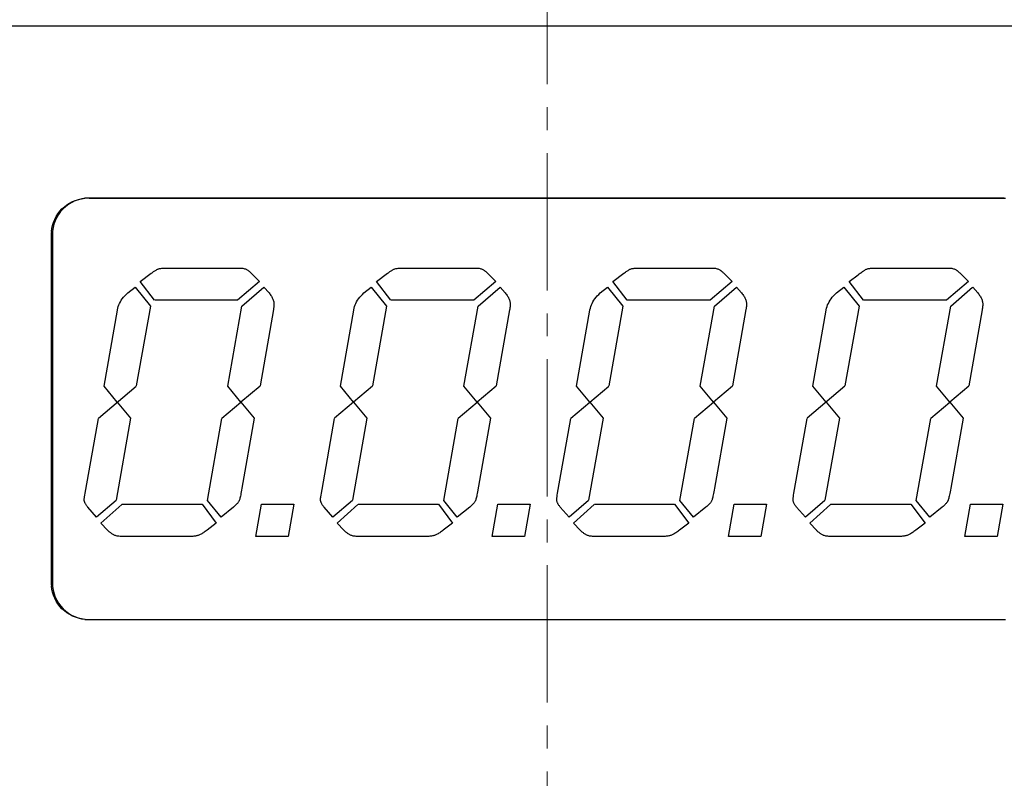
# Model space of a CAD drawing. Header units: inches. Extents: x 749 to 1245, y 24 to 374.
# Tile 60 of 145: x 861 to 888, y 264 to 285. Entities that reach past the tile are written whole.
import ezdxf

# ---------------------------------------------------------------- set-up
doc = ezdxf.new("R2010")
doc.units = ezdxf.units.IN
doc.header["$LTSCALE"] = 5
doc.header["$MEASUREMENT"] = 0
doc.header["$PDMODE"] = 3
doc.header["$PDSIZE"] = 0.3125
doc.linetypes.add('CENTER2', pattern=[1.125, 0.75, -0.125, 0.125, -0.125])
doc.layers.get('Defpoints').update_dxf_attribs({"linetype": 'CONTINUOUS'})
for name, color, linetype, lineweight in [('AM_0', 7, 'CONTINUOUS', 30), ('AM_5_Dimension', 6, 'CONTINUOUS', 15), ('AM_7_Center', 1, 'CENTER2', 15)]:
    doc.layers.add(name, color=color, linetype=linetype, lineweight=lineweight)
doc.styles.add('AR', font='arialbd.ttf')
doc.styles.add('WHGTXT', font='simplex', dxfattribs={"bigfont": 'whgtxt'})
doc.dimstyles.new("B's_st.$0", dxfattribs={"dimtxt": 2.5, "dimasz": 2.5, "dimexe": 1, "dimexo": 0.5, "dimgap": 0.9, "dimtad": 1, "dimzin": 9, "dimdsep": 46, "dimtxsty": 'WHGTXT', "dimcen": 0, "dimclrd": 256, "dimclre": 256, "dimclrt": 256, "dimadec": 1, "dimazin": 2, "dimtp": 0.01, "dimtm": 0.01, "dimtfac": 1, "dimtmove": 0, "dimatfit": 3, "dimfxl": 1, "dimtolj": 1, "dimarcsym": 0})

# ---------------------------------------------------------------- blocks, each defined once
blk = doc.blocks.new('*D8')
at = {"layer": 'AM_5_Dimension', "linetype": 'ByBlock', "lineweight": -2, "transparency": 16777216}
for p, q in [((839.886, 264.979), (839.886, 306.78)), ((911.886, 264.979), (911.886, 306.78)), ((843.886, 306.38), (907.886, 306.38))]:
    blk.add_line(p, q, dxfattribs=at)
at = {"layer": 'AM_5_Dimension', "transparency": 16777216}
for points in [[(843.886, 307.046), (843.886, 305.713), (839.886, 306.38)], [(907.886, 307.046), (907.886, 305.713), (911.886, 306.38)]]:
    blk.add_solid(points, dxfattribs=at)
at = {"layer": 'Defpoints', "color": 0, "transparency": 16777216}
for p in [(911.886, 306.38), (839.886, 264.779), (911.886, 264.779)]:
    blk.add_point(p, dxfattribs=at)
at = {"layer": 'AM_5_Dimension', "transparency": 16777216, "insert": (875.886, 309.751), "char_height": 4, "attachment_point": 5, "style": 'AR'}
blk.add_mtext("\\A1;72 [2.83'']", dxfattribs=at)

msp = doc.modelspace()

# ---------------------------------------------------------------- linework, layer by layer
at = {"layer": 'AM_0', "color": 7, "linetype": 'Continuous'}
for p, q in [((888.358, 280.298), (863.358, 280.298)), ((863.388, 280.298), (888.388, 280.297)), ((862.358, 279.298), (862.358, 269.798)), ((862.388, 279.298), (862.388, 269.799)), ((865.131, 278.279), (865.151, 278.293)), ((865.151, 278.293), (865.17, 278.306)), ((865.17, 278.306), (865.187, 278.317)), ((865.187, 278.317), (865.202, 278.327)), ((865.202, 278.327), (865.216, 278.335)), ((865.216, 278.335), (865.228, 278.343)), ((865.228, 278.343), (865.239, 278.348)), ((865.239, 278.348), (865.254, 278.356)), ((865.254, 278.356), (865.271, 278.362)), ((865.271, 278.362), (865.288, 278.368)), ((865.288, 278.368), (865.308, 278.374)), ((865.308, 278.374), (865.328, 278.378)), ((865.328, 278.378), (865.35, 278.382)), ((865.35, 278.382), (865.374, 278.385)), ((865.374, 278.385), (865.399, 278.388)), ((865.399, 278.388), (865.425, 278.39)), ((865.425, 278.39), (865.452, 278.391)), ((865.452, 278.391), (865.481, 278.391)), ((865.481, 278.391), (867.477, 278.391)), ((867.478, 278.391), (867.507, 278.391)), ((867.507, 278.391), (867.535, 278.389)), ((867.535, 278.389), (867.562, 278.387)), ((867.562, 278.387), (867.587, 278.383)), ((867.587, 278.383), (867.61, 278.379)), ((867.61, 278.379), (867.632, 278.373)), ((867.632, 278.373), (867.653, 278.367)), ((867.653, 278.367), (867.672, 278.36)), ((867.672, 278.36), (867.689, 278.351)), ((867.689, 278.351), (867.705, 278.342)), ((867.705, 278.342), (867.72, 278.332)), ((867.72, 278.332), (867.726, 278.327)), ((867.726, 278.327), (867.734, 278.321)), ((867.734, 278.321), (867.743, 278.314)), ((867.743, 278.314), (867.753, 278.305)), ((867.753, 278.305), (867.764, 278.296)), ((867.764, 278.296), (867.777, 278.284)), ((871.577, 278.279), (871.597, 278.293)), ((871.597, 278.293), (871.615, 278.306)), ((871.615, 278.306), (871.632, 278.317)), ((871.632, 278.317), (871.648, 278.327)), ((871.648, 278.327), (871.662, 278.335)), ((871.662, 278.335), (871.674, 278.343)), ((871.674, 278.343), (871.684, 278.348)), ((871.684, 278.348), (871.7, 278.356)), ((871.7, 278.356), (871.716, 278.362)), ((871.716, 278.362), (871.734, 278.368)), ((871.734, 278.368), (871.754, 278.374)), ((871.754, 278.374), (871.774, 278.378)), ((871.774, 278.378), (871.796, 278.382)), ((871.796, 278.382), (871.82, 278.385)), ((871.82, 278.385), (871.844, 278.388)), ((871.844, 278.388), (871.87, 278.39)), ((871.87, 278.39), (871.897, 278.391)), ((871.897, 278.391), (871.926, 278.391)), ((871.926, 278.391), (873.922, 278.391)), ((873.923, 278.391), (873.953, 278.391)), ((873.953, 278.391), (873.981, 278.389)), ((873.981, 278.389), (874.007, 278.387)), ((874.007, 278.387), (874.032, 278.383)), ((874.032, 278.383), (874.056, 278.379)), ((874.056, 278.379), (874.078, 278.373)), ((874.078, 278.373), (874.098, 278.367)), ((874.098, 278.367), (874.117, 278.36)), ((874.117, 278.36), (874.135, 278.351)), ((874.135, 278.351), (874.151, 278.342)), ((874.151, 278.342), (874.171, 278.327)), ((874.171, 278.327), (874.179, 278.321)), ((874.179, 278.321), (874.188, 278.314)), ((874.188, 278.314), (874.198, 278.305)), ((874.198, 278.305), (874.21, 278.296)), ((874.21, 278.296), (874.223, 278.284)), ((878.022, 278.279), (878.042, 278.293)), ((878.042, 278.293), (878.061, 278.306)), ((878.061, 278.306), (878.078, 278.317)), ((878.078, 278.317), (878.093, 278.327)), ((878.093, 278.327), (878.107, 278.335)), ((878.107, 278.335), (878.119, 278.343)), ((878.119, 278.343), (878.13, 278.348)), ((878.13, 278.348), (878.145, 278.356)), ((878.145, 278.356), (878.161, 278.362)), ((878.161, 278.362), (878.179, 278.368)), ((878.179, 278.368), (878.199, 278.374)), ((878.199, 278.374), (878.219, 278.378)), ((878.219, 278.378), (878.241, 278.382)), ((878.241, 278.382), (878.265, 278.385)), ((878.265, 278.385), (878.289, 278.388)), ((878.289, 278.388), (878.315, 278.39)), ((878.315, 278.39), (878.343, 278.391)), ((878.343, 278.391), (878.372, 278.391)), ((878.372, 278.391), (880.367, 278.391)), ((880.369, 278.391), (880.398, 278.391)), ((880.398, 278.391), (880.426, 278.389)), ((880.426, 278.389), (880.453, 278.387)), ((880.453, 278.387), (880.478, 278.383)), ((880.478, 278.383), (880.501, 278.379)), ((880.501, 278.379), (880.523, 278.373)), ((880.523, 278.373), (880.543, 278.367)), ((880.543, 278.367), (880.562, 278.36)), ((880.562, 278.36), (880.58, 278.351)), ((880.58, 278.351), (880.596, 278.342)), ((880.596, 278.342), (880.611, 278.332)), ((880.611, 278.332), (880.617, 278.327)), ((880.617, 278.327), (880.625, 278.321)), ((880.625, 278.321), (880.634, 278.314)), ((880.634, 278.314), (880.644, 278.305)), ((880.644, 278.305), (880.655, 278.296)), ((880.655, 278.296), (880.668, 278.284)), ((884.467, 278.279), (884.488, 278.293)), ((884.488, 278.293), (884.506, 278.306)), ((884.506, 278.306), (884.523, 278.317)), ((884.523, 278.317), (884.538, 278.327)), ((884.538, 278.327), (884.552, 278.335)), ((884.552, 278.335), (884.565, 278.343)), ((884.565, 278.343), (884.575, 278.348)), ((884.575, 278.348), (884.591, 278.356)), ((884.591, 278.356), (884.607, 278.362)), ((884.607, 278.362), (884.625, 278.368)), ((884.625, 278.368), (884.644, 278.374)), ((884.644, 278.374), (884.665, 278.378)), ((884.665, 278.378), (884.687, 278.382)), ((884.687, 278.382), (884.71, 278.385)), ((884.71, 278.385), (884.735, 278.388)), ((884.735, 278.388), (884.761, 278.39)), ((884.761, 278.39), (884.788, 278.391)), ((884.788, 278.391), (884.816, 278.391)), ((884.816, 278.391), (886.813, 278.391)), ((886.814, 278.391), (886.843, 278.391)), ((886.843, 278.391), (886.871, 278.389)), ((886.871, 278.389), (886.898, 278.387)), ((886.898, 278.387), (886.923, 278.383)), ((886.923, 278.383), (886.947, 278.379)), ((886.947, 278.379), (886.969, 278.373)), ((886.969, 278.373), (886.989, 278.367)), ((886.989, 278.367), (887.008, 278.36)), ((887.008, 278.36), (887.025, 278.351)), ((887.025, 278.351), (887.041, 278.342)), ((887.041, 278.342), (887.055, 278.332)), ((887.055, 278.332), (887.062, 278.327)), ((887.062, 278.327), (887.07, 278.321)), ((887.07, 278.321), (887.079, 278.314)), ((887.079, 278.314), (887.089, 278.305)), ((887.089, 278.305), (887.101, 278.296)), ((887.101, 278.296), (887.113, 278.284)), ((864.787, 278.026), (865.086, 278.246)), ((865.179, 277.51), (864.787, 278.026)), ((865.086, 278.246), (865.109, 278.263)), ((865.109, 278.263), (865.131, 278.279)), ((868.042, 278.026), (867.442, 277.512)), ((867.777, 278.284), (867.791, 278.272)), ((867.791, 278.272), (867.806, 278.258)), ((867.806, 278.258), (867.822, 278.243)), ((867.822, 278.243), (867.84, 278.226)), ((867.84, 278.226), (867.859, 278.208)), ((867.859, 278.208), (868.042, 278.026)), ((871.233, 278.026), (871.531, 278.246)), ((871.625, 277.51), (871.233, 278.026)), ((871.531, 278.246), (871.555, 278.263)), ((871.555, 278.263), (871.577, 278.279)), ((874.487, 278.026), (873.888, 277.512)), ((874.223, 278.284), (874.237, 278.272)), ((874.237, 278.272), (874.252, 278.258)), ((874.252, 278.258), (874.268, 278.243)), ((874.268, 278.243), (874.286, 278.226)), ((874.286, 278.226), (874.305, 278.208)), ((874.305, 278.208), (874.487, 278.026)), ((877.678, 278.026), (877.977, 278.246)), ((878.07, 277.51), (877.678, 278.026)), ((877.977, 278.246), (878, 278.263)), ((878, 278.263), (878.022, 278.279)), ((880.933, 278.026), (880.333, 277.512)), ((880.668, 278.284), (880.682, 278.272)), ((880.682, 278.272), (880.697, 278.258)), ((880.697, 278.258), (880.713, 278.243)), ((880.713, 278.243), (880.731, 278.226)), ((880.731, 278.226), (880.75, 278.208)), ((880.75, 278.208), (880.933, 278.026)), ((884.124, 278.026), (884.371, 278.208)), ((884.516, 277.51), (884.124, 278.026)), ((884.371, 278.208), (884.398, 278.228)), ((884.398, 278.228), (884.422, 278.246)), ((884.422, 278.246), (884.446, 278.263)), ((884.446, 278.263), (884.467, 278.279)), ((887.378, 278.026), (886.778, 277.512)), ((887.113, 278.284), (887.127, 278.272)), ((887.127, 278.272), (887.143, 278.258)), ((887.143, 278.258), (887.159, 278.243)), ((887.159, 278.243), (887.177, 278.226)), ((887.177, 278.226), (887.196, 278.208)), ((887.196, 278.208), (887.378, 278.026)), ((864.444, 277.709), (864.643, 277.87)), ((864.643, 277.87), (865.061, 277.354)), ((867.558, 277.354), (868.158, 277.869)), ((868.16, 277.87), (868.3, 277.709)), ((870.889, 277.709), (871.088, 277.87)), ((871.088, 277.87), (871.507, 277.354)), ((874.004, 277.354), (874.603, 277.869)), ((874.605, 277.87), (874.745, 277.709)), ((877.334, 277.709), (877.534, 277.87)), ((877.534, 277.87), (877.952, 277.354)), ((880.449, 277.354), (881.049, 277.869)), ((881.051, 277.87), (881.191, 277.709)), ((883.78, 277.709), (883.979, 277.87)), ((883.979, 277.87), (884.397, 277.354)), ((886.895, 277.354), (887.494, 277.869)), ((887.496, 277.87), (887.636, 277.709)), ((864.243, 277.468), (864.269, 277.51)), ((864.269, 277.51), (864.297, 277.551)), ((864.297, 277.551), (864.329, 277.591)), ((864.329, 277.591), (864.364, 277.631)), ((864.364, 277.631), (864.402, 277.67)), ((864.402, 277.67), (864.444, 277.709)), ((867.44, 277.51), (865.181, 277.51)), ((868.3, 277.709), (868.317, 277.687)), ((868.317, 277.687), (868.334, 277.666)), ((868.334, 277.666), (868.349, 277.644)), ((868.349, 277.644), (868.363, 277.623)), ((868.363, 277.623), (868.376, 277.601)), ((868.376, 277.601), (868.388, 277.58)), ((868.388, 277.58), (868.398, 277.558)), ((868.398, 277.558), (868.407, 277.537)), ((868.407, 277.537), (868.415, 277.515)), ((868.415, 277.515), (868.421, 277.494)), ((868.421, 277.494), (868.426, 277.472)), ((870.689, 277.468), (870.714, 277.51)), ((870.714, 277.51), (870.743, 277.551)), ((870.743, 277.551), (870.775, 277.591)), ((870.775, 277.591), (870.81, 277.631)), ((870.81, 277.631), (870.848, 277.67)), ((870.848, 277.67), (870.889, 277.709)), ((873.886, 277.51), (871.627, 277.51)), ((874.745, 277.709), (874.763, 277.687)), ((874.763, 277.687), (874.779, 277.666)), ((874.779, 277.666), (874.795, 277.644)), ((874.795, 277.644), (874.809, 277.623)), ((874.809, 277.623), (874.821, 277.601)), ((874.821, 277.601), (874.833, 277.58)), ((874.833, 277.58), (874.843, 277.558)), ((874.843, 277.558), (874.852, 277.537)), ((874.852, 277.537), (874.86, 277.515)), ((874.86, 277.515), (874.866, 277.494)), ((874.866, 277.494), (874.872, 277.472)), ((877.134, 277.468), (877.16, 277.51)), ((877.16, 277.51), (877.188, 277.551)), ((877.188, 277.551), (877.22, 277.591)), ((877.22, 277.591), (877.255, 277.631)), ((877.255, 277.631), (877.293, 277.67)), ((877.293, 277.67), (877.334, 277.709)), ((880.331, 277.51), (878.072, 277.51)), ((881.191, 277.709), (881.208, 277.687)), ((881.208, 277.687), (881.225, 277.666)), ((881.225, 277.666), (881.24, 277.644)), ((881.24, 277.644), (881.254, 277.623)), ((881.254, 277.623), (881.267, 277.601)), ((881.267, 277.601), (881.278, 277.58)), ((881.278, 277.58), (881.289, 277.558)), ((881.289, 277.558), (881.298, 277.537)), ((881.298, 277.537), (881.305, 277.515)), ((881.305, 277.515), (881.312, 277.494)), ((881.312, 277.494), (881.317, 277.472)), ((883.58, 277.468), (883.605, 277.51)), ((883.605, 277.51), (883.634, 277.551)), ((883.634, 277.551), (883.666, 277.591)), ((883.666, 277.591), (883.701, 277.631)), ((883.701, 277.631), (883.739, 277.67)), ((883.739, 277.67), (883.78, 277.709)), ((886.777, 277.51), (884.518, 277.51)), ((887.636, 277.709), (887.654, 277.687)), ((887.654, 277.687), (887.67, 277.666)), ((887.67, 277.666), (887.685, 277.644)), ((887.685, 277.644), (887.699, 277.623)), ((887.699, 277.623), (887.712, 277.601)), ((887.712, 277.601), (887.724, 277.58)), ((887.724, 277.58), (887.734, 277.558)), ((887.734, 277.558), (887.743, 277.537)), ((887.743, 277.537), (887.75, 277.515)), ((887.75, 277.515), (887.757, 277.494)), ((887.757, 277.494), (887.762, 277.472)), ((863.8, 275.17), (864.164, 277.245)), ((864.165, 277.247), (864.174, 277.293)), ((864.174, 277.293), (864.187, 277.337)), ((864.187, 277.337), (864.202, 277.382)), ((864.202, 277.382), (864.221, 277.425)), ((864.221, 277.425), (864.243, 277.468)), ((865.061, 277.354), (864.675, 275.171)), ((867.172, 275.17), (867.558, 277.353)), ((868.419, 277.26), (868.053, 275.171)), ((868.422, 277.273), (868.419, 277.26)), ((868.424, 277.285), (868.422, 277.273)), ((868.425, 277.297), (868.424, 277.285)), ((868.427, 277.309), (868.425, 277.297)), ((868.426, 277.472), (868.43, 277.451)), ((868.429, 277.32), (868.427, 277.309)), ((868.43, 277.33), (868.429, 277.32)), ((868.43, 277.451), (868.433, 277.43)), ((868.431, 277.341), (868.43, 277.33)), ((868.432, 277.351), (868.431, 277.341)), ((868.433, 277.36), (868.432, 277.351)), ((868.433, 277.43), (868.434, 277.408)), ((868.434, 277.378), (868.433, 277.369)), ((868.433, 277.369), (868.433, 277.36)), ((868.434, 277.408), (868.434, 277.394)), ((868.434, 277.394), (868.434, 277.386)), ((868.434, 277.386), (868.434, 277.378)), ((870.245, 275.17), (870.61, 277.245)), ((870.611, 277.247), (870.62, 277.293)), ((870.62, 277.293), (870.632, 277.337)), ((870.632, 277.337), (870.648, 277.382)), ((870.648, 277.382), (870.667, 277.425)), ((870.667, 277.425), (870.689, 277.468)), ((871.507, 277.354), (871.12, 275.171)), ((873.618, 275.17), (874.004, 277.353)), ((874.863, 277.247), (874.498, 275.171)), ((874.865, 277.26), (874.863, 277.247)), ((874.867, 277.273), (874.865, 277.26)), ((874.869, 277.285), (874.867, 277.273)), ((874.871, 277.297), (874.869, 277.285)), ((874.872, 277.309), (874.871, 277.297)), ((874.872, 277.472), (874.875, 277.451)), ((874.874, 277.32), (874.872, 277.309)), ((874.875, 277.33), (874.874, 277.32)), ((874.875, 277.451), (874.878, 277.43)), ((874.876, 277.341), (874.875, 277.33)), ((874.877, 277.351), (874.876, 277.341)), ((874.878, 277.36), (874.877, 277.351)), ((874.878, 277.43), (874.879, 277.408)), ((874.879, 277.378), (874.878, 277.369)), ((874.878, 277.369), (874.878, 277.36)), ((874.879, 277.408), (874.879, 277.394)), ((874.879, 277.394), (874.879, 277.386)), ((874.879, 277.386), (874.879, 277.378)), ((876.691, 275.17), (877.055, 277.245)), ((877.055, 277.247), (877.065, 277.293)), ((877.065, 277.293), (877.077, 277.337)), ((877.077, 277.337), (877.093, 277.382)), ((877.093, 277.382), (877.112, 277.425)), ((877.112, 277.425), (877.134, 277.468)), ((877.952, 277.354), (877.566, 275.171)), ((880.062, 275.17), (880.449, 277.353)), ((881.311, 277.26), (880.944, 275.171)), ((881.313, 277.273), (881.311, 277.26)), ((881.315, 277.285), (881.313, 277.273)), ((881.316, 277.297), (881.315, 277.285)), ((881.318, 277.309), (881.316, 277.297)), ((881.317, 277.472), (881.321, 277.451)), ((881.319, 277.32), (881.318, 277.309)), ((881.321, 277.33), (881.319, 277.32)), ((881.321, 277.451), (881.323, 277.43)), ((881.322, 277.341), (881.321, 277.33)), ((881.323, 277.351), (881.322, 277.341)), ((881.323, 277.43), (881.325, 277.408)), ((881.324, 277.369), (881.323, 277.36)), ((881.323, 277.36), (881.323, 277.351)), ((881.325, 277.386), (881.324, 277.378)), ((881.324, 277.378), (881.324, 277.369)), ((881.325, 277.408), (881.325, 277.394)), ((881.325, 277.394), (881.325, 277.386)), ((883.136, 275.17), (883.501, 277.245)), ((883.501, 277.247), (883.51, 277.293)), ((883.51, 277.293), (883.523, 277.337)), ((883.523, 277.337), (883.539, 277.382)), ((883.539, 277.382), (883.558, 277.425)), ((883.558, 277.425), (883.58, 277.468)), ((884.397, 277.354), (884.011, 275.171)), ((886.508, 275.17), (886.895, 277.353)), ((887.754, 277.247), (887.389, 275.171)), ((887.756, 277.26), (887.754, 277.247)), ((887.758, 277.273), (887.756, 277.26)), ((887.76, 277.285), (887.758, 277.273)), ((887.761, 277.297), (887.76, 277.285)), ((887.763, 277.309), (887.761, 277.297)), ((887.762, 277.472), (887.766, 277.451)), ((887.764, 277.32), (887.763, 277.309)), ((887.765, 277.33), (887.764, 277.32)), ((887.766, 277.341), (887.765, 277.33)), ((887.766, 277.451), (887.768, 277.43)), ((887.767, 277.351), (887.766, 277.341)), ((887.768, 277.36), (887.767, 277.351)), ((887.768, 277.43), (887.769, 277.408)), ((887.769, 277.369), (887.768, 277.36)), ((887.769, 277.408), (887.77, 277.394)), ((887.77, 277.394), (887.769, 277.386)), ((887.769, 277.386), (887.769, 277.378)), ((887.769, 277.378), (887.769, 277.369)), ((863.644, 274.289), (864.675, 275.17)), ((864.159, 274.729), (863.8, 275.17)), ((867.531, 274.729), (867.172, 275.17)), ((868.053, 275.17), (867.531, 274.729)), ((871.12, 275.17), (870.089, 274.289)), ((870.604, 274.729), (870.245, 275.17)), ((873.977, 274.729), (873.618, 275.17)), ((874.497, 275.17), (873.977, 274.729)), ((876.535, 274.289), (877.565, 275.17)), ((877.051, 274.729), (876.691, 275.17)), ((880.422, 274.729), (880.062, 275.17)), ((880.944, 275.17), (880.422, 274.729)), ((884.011, 275.17), (882.98, 274.289)), ((883.495, 274.729), (883.136, 275.17)), ((886.868, 274.729), (886.508, 275.17)), ((887.388, 275.17), (886.868, 274.729)), ((864.159, 274.729), (864.524, 274.289)), ((867.016, 274.289), (867.531, 274.729)), ((867.531, 274.729), (867.897, 274.289)), ((870.604, 274.729), (870.97, 274.289)), ((873.462, 274.289), (873.977, 274.729)), ((873.977, 274.729), (874.342, 274.289)), ((877.051, 274.729), (877.415, 274.289)), ((879.907, 274.289), (880.422, 274.729)), ((880.422, 274.729), (880.787, 274.289)), ((883.495, 274.729), (883.861, 274.289)), ((886.353, 274.289), (886.868, 274.729)), ((886.868, 274.729), (887.233, 274.289)), ((863.3, 272.345), (863.644, 274.287)), ((864.524, 274.289), (864.128, 272.051)), ((866.619, 272.049), (867.016, 274.287)), ((867.897, 274.289), (867.559, 272.384)), ((869.745, 272.345), (870.089, 274.287)), ((870.97, 274.289), (870.573, 272.051)), ((873.064, 272.049), (873.462, 274.287)), ((874.342, 274.289), (873.987, 272.284)), ((876.19, 272.345), (876.535, 274.287)), ((877.415, 274.289), (877.018, 272.051)), ((879.51, 272.049), (879.907, 274.287)), ((880.787, 274.289), (880.449, 272.384)), ((882.635, 272.345), (882.98, 274.287)), ((883.861, 274.289), (883.464, 272.051)), ((885.955, 272.049), (886.353, 274.287)), ((887.233, 274.289), (886.895, 272.384)), ((867.558, 272.382), (867.55, 272.331)), ((880.449, 272.382), (880.44, 272.331)), ((886.895, 272.382), (886.886, 272.331)), ((863.26, 272.101), (863.262, 272.115)), ((863.262, 272.115), (863.264, 272.131)), ((863.264, 272.131), (863.267, 272.149)), ((863.267, 272.149), (863.274, 272.193)), ((863.274, 272.193), (863.283, 272.247)), ((863.283, 272.247), (863.3, 272.345)), ((867.506, 272.109), (867.5, 272.085)), ((867.512, 272.136), (867.506, 272.109)), ((867.519, 272.167), (867.512, 272.136)), ((867.526, 272.202), (867.519, 272.167)), ((867.534, 272.241), (867.526, 272.202)), ((867.541, 272.284), (867.534, 272.241)), ((867.55, 272.331), (867.541, 272.284)), ((869.706, 272.101), (869.707, 272.115)), ((869.707, 272.115), (869.71, 272.131)), ((869.71, 272.131), (869.712, 272.149)), ((869.712, 272.149), (869.719, 272.193)), ((869.719, 272.193), (869.728, 272.247)), ((869.728, 272.247), (869.745, 272.345)), ((873.951, 272.109), (873.945, 272.085)), ((873.957, 272.136), (873.951, 272.109)), ((873.964, 272.167), (873.957, 272.136)), ((873.972, 272.202), (873.964, 272.167)), ((873.979, 272.241), (873.972, 272.202)), ((873.987, 272.284), (873.979, 272.241)), ((876.15, 272.101), (876.152, 272.115)), ((876.152, 272.115), (876.155, 272.131)), ((876.155, 272.131), (876.157, 272.149)), ((876.157, 272.149), (876.164, 272.193)), ((876.164, 272.193), (876.173, 272.247)), ((876.173, 272.247), (876.19, 272.345)), ((880.397, 272.109), (880.39, 272.085)), ((880.403, 272.136), (880.397, 272.109)), ((880.41, 272.167), (880.403, 272.136)), ((880.417, 272.202), (880.41, 272.167)), ((880.424, 272.241), (880.417, 272.202)), ((880.432, 272.284), (880.424, 272.241)), ((880.44, 272.331), (880.432, 272.284)), ((882.596, 272.101), (882.598, 272.115)), ((882.598, 272.115), (882.601, 272.131)), ((882.601, 272.131), (882.603, 272.149)), ((882.603, 272.149), (882.61, 272.193)), ((882.61, 272.193), (882.619, 272.247)), ((882.619, 272.247), (882.635, 272.345)), ((886.842, 272.109), (886.836, 272.085)), ((886.848, 272.136), (886.842, 272.109)), ((886.855, 272.167), (886.848, 272.136)), ((886.862, 272.202), (886.855, 272.167)), ((886.87, 272.241), (886.862, 272.202)), ((886.878, 272.284), (886.87, 272.241)), ((886.886, 272.331), (886.878, 272.284)), ((863.258, 272.065), (863.257, 272.074)), ((863.258, 272.08), (863.259, 272.089)), ((863.258, 272.052), (863.258, 272.065)), ((863.26, 272.039), (863.258, 272.052)), ((863.259, 272.089), (863.26, 272.101)), ((863.263, 272.025), (863.26, 272.039)), ((863.267, 272.012), (863.263, 272.025)), ((863.271, 271.998), (863.267, 272.012)), ((863.277, 271.984), (863.271, 271.998)), ((863.283, 271.97), (863.277, 271.984)), ((863.291, 271.956), (863.283, 271.97)), ((863.299, 271.942), (863.291, 271.956)), ((863.308, 271.927), (863.299, 271.942)), ((863.318, 271.913), (863.308, 271.927)), ((863.329, 271.898), (863.318, 271.913)), ((863.341, 271.882), (863.329, 271.898)), ((863.354, 271.867), (863.341, 271.882)), ((863.595, 271.593), (863.354, 271.867)), ((864.127, 272.049), (863.595, 271.593)), ((863.714, 271.426), (864.281, 271.94)), ((864.283, 271.942), (866.472, 271.942)), ((866.473, 271.942), (866.861, 271.426)), ((866.989, 271.593), (866.619, 272.049)), ((867.327, 271.867), (866.989, 271.593)), ((867.349, 271.885), (867.327, 271.867)), ((867.369, 271.903), (867.349, 271.885)), ((867.388, 271.92), (867.369, 271.903)), ((867.405, 271.937), (867.388, 271.92)), ((867.421, 271.953), (867.405, 271.937)), ((867.435, 271.968), (867.421, 271.953)), ((867.448, 271.983), (867.435, 271.968)), ((867.459, 271.998), (867.448, 271.983)), ((867.469, 272.012), (867.459, 271.998)), ((867.477, 272.026), (867.469, 272.012)), ((867.484, 272.039), (867.477, 272.026)), ((867.488, 272.05), (867.484, 272.039)), ((867.494, 272.066), (867.488, 272.05)), ((867.5, 272.085), (867.494, 272.066)), ((867.943, 271.061), (868.098, 271.942)), ((868.098, 271.942), (868.979, 271.942)), ((868.979, 271.942), (868.823, 271.061)), ((869.703, 272.08), (869.704, 272.089)), ((869.703, 272.065), (869.703, 272.074)), ((869.704, 272.052), (869.703, 272.065)), ((869.704, 272.089), (869.706, 272.101)), ((869.706, 272.039), (869.704, 272.052)), ((869.708, 272.025), (869.706, 272.039)), ((869.712, 272.012), (869.708, 272.025)), ((869.717, 271.998), (869.712, 272.012)), ((869.722, 271.984), (869.717, 271.998)), ((869.729, 271.97), (869.722, 271.984)), ((869.736, 271.956), (869.729, 271.97)), ((869.744, 271.942), (869.736, 271.956)), ((869.753, 271.927), (869.744, 271.942)), ((869.764, 271.913), (869.753, 271.927)), ((869.775, 271.898), (869.764, 271.913)), ((869.787, 271.882), (869.775, 271.898)), ((869.8, 271.867), (869.787, 271.882)), ((870.042, 271.593), (869.8, 271.867)), ((870.572, 272.049), (870.042, 271.593)), ((870.159, 271.426), (870.726, 271.94)), ((870.728, 271.942), (872.918, 271.942)), ((872.92, 271.942), (873.306, 271.426)), ((873.435, 271.593), (873.064, 272.049)), ((873.773, 271.867), (873.435, 271.593)), ((873.795, 271.885), (873.773, 271.867)), ((873.815, 271.903), (873.795, 271.885)), ((873.833, 271.92), (873.815, 271.903)), ((873.851, 271.937), (873.833, 271.92)), ((873.866, 271.953), (873.851, 271.937)), ((873.881, 271.968), (873.866, 271.953)), ((873.893, 271.983), (873.881, 271.968)), ((873.904, 271.998), (873.893, 271.983)), ((873.914, 272.012), (873.904, 271.998)), ((873.922, 272.026), (873.914, 272.012)), ((873.929, 272.039), (873.922, 272.026)), ((873.934, 272.05), (873.929, 272.039)), ((873.939, 272.066), (873.934, 272.05)), ((873.945, 272.085), (873.939, 272.066)), ((874.389, 271.061), (874.544, 271.942)), ((874.544, 271.942), (875.424, 271.942)), ((875.424, 271.942), (875.268, 271.061)), ((876.148, 272.08), (876.149, 272.089)), ((876.148, 272.065), (876.148, 272.074)), ((876.149, 272.052), (876.148, 272.065)), ((876.149, 272.089), (876.15, 272.101)), ((876.151, 272.039), (876.149, 272.052)), ((876.153, 272.025), (876.151, 272.039)), ((876.157, 272.012), (876.153, 272.025)), ((876.162, 271.998), (876.157, 272.012)), ((876.167, 271.984), (876.162, 271.998)), ((876.174, 271.97), (876.167, 271.984)), ((876.181, 271.956), (876.174, 271.97)), ((876.19, 271.942), (876.181, 271.956)), ((876.199, 271.927), (876.19, 271.942)), ((876.209, 271.913), (876.199, 271.927)), ((876.22, 271.898), (876.209, 271.913)), ((876.232, 271.882), (876.22, 271.898)), ((876.245, 271.867), (876.232, 271.882)), ((876.487, 271.593), (876.245, 271.867)), ((877.017, 272.049), (876.487, 271.593)), ((876.605, 271.426), (877.172, 271.94)), ((877.174, 271.942), (879.363, 271.942)), ((879.365, 271.942), (879.752, 271.426)), ((879.88, 271.593), (879.51, 272.049)), ((880.218, 271.867), (879.88, 271.593)), ((880.24, 271.885), (880.218, 271.867)), ((880.26, 271.903), (880.24, 271.885)), ((880.279, 271.92), (880.26, 271.903)), ((880.296, 271.937), (880.279, 271.92)), ((880.312, 271.953), (880.296, 271.937)), ((880.326, 271.968), (880.312, 271.953)), ((880.339, 271.983), (880.326, 271.968)), ((880.35, 271.998), (880.339, 271.983)), ((880.359, 272.012), (880.35, 271.998)), ((880.368, 272.026), (880.359, 272.012)), ((880.374, 272.039), (880.368, 272.026)), ((880.379, 272.05), (880.374, 272.039)), ((880.385, 272.066), (880.379, 272.05)), ((880.39, 272.085), (880.385, 272.066)), ((880.833, 271.061), (880.989, 271.942)), ((880.989, 271.942), (881.87, 271.942)), ((881.87, 271.942), (881.714, 271.061)), ((882.594, 272.08), (882.595, 272.089)), ((882.594, 272.065), (882.594, 272.074)), ((882.595, 272.052), (882.594, 272.065)), ((882.595, 272.089), (882.596, 272.101)), ((882.597, 272.039), (882.595, 272.052)), ((882.599, 272.025), (882.597, 272.039)), ((882.603, 272.012), (882.599, 272.025)), ((882.607, 271.998), (882.603, 272.012)), ((882.613, 271.984), (882.607, 271.998)), ((882.619, 271.97), (882.613, 271.984)), ((882.627, 271.956), (882.619, 271.97)), ((882.635, 271.942), (882.627, 271.956)), ((882.644, 271.927), (882.635, 271.942)), ((882.654, 271.913), (882.644, 271.927)), ((882.665, 271.898), (882.654, 271.913)), ((882.677, 271.882), (882.665, 271.898)), ((882.69, 271.867), (882.677, 271.882)), ((882.932, 271.593), (882.69, 271.867)), ((883.463, 272.049), (882.932, 271.593)), ((883.049, 271.426), (883.617, 271.94)), ((883.619, 271.942), (885.808, 271.942)), ((885.81, 271.942), (886.197, 271.426)), ((886.326, 271.593), (885.955, 272.049)), ((886.664, 271.867), (886.326, 271.593)), ((886.686, 271.885), (886.664, 271.867)), ((886.706, 271.903), (886.686, 271.885)), ((886.725, 271.92), (886.706, 271.903)), ((886.742, 271.937), (886.725, 271.92)), ((886.758, 271.953), (886.742, 271.937)), ((886.772, 271.968), (886.758, 271.953)), ((886.784, 271.983), (886.772, 271.968)), ((886.796, 271.998), (886.784, 271.983)), ((886.805, 272.012), (886.796, 271.998)), ((886.813, 272.026), (886.805, 272.012)), ((886.819, 272.039), (886.813, 272.026)), ((886.825, 272.05), (886.819, 272.039)), ((886.83, 272.066), (886.825, 272.05)), ((886.836, 272.085), (886.83, 272.066)), ((887.279, 271.061), (887.435, 271.942)), ((887.435, 271.942), (888.315, 271.942)), ((888.315, 271.942), (888.16, 271.061)), ((863.896, 271.233), (863.714, 271.426)), ((866.861, 271.426), (866.608, 271.233)), ((870.342, 271.233), (870.159, 271.426)), ((873.306, 271.426), (873.054, 271.233)), ((876.787, 271.233), (876.605, 271.426)), ((879.752, 271.426), (879.499, 271.233)), ((883.232, 271.233), (883.049, 271.426)), ((886.197, 271.426), (885.944, 271.233)), ((863.91, 271.219), (863.896, 271.233)), ((863.924, 271.207), (863.91, 271.219)), ((863.939, 271.194), (863.924, 271.207)), ((863.953, 271.182), (863.939, 271.194)), ((863.968, 271.17), (863.953, 271.182)), ((863.983, 271.159), (863.968, 271.17)), ((863.999, 271.148), (863.983, 271.159)), ((864.015, 271.138), (863.999, 271.148)), ((864.03, 271.128), (864.015, 271.138)), ((864.047, 271.119), (864.03, 271.128)), ((864.063, 271.11), (864.047, 271.119)), ((864.077, 271.101), (864.063, 271.11)), ((864.093, 271.094), (864.077, 271.101)), ((864.111, 271.087), (864.093, 271.094)), ((864.131, 271.081), (864.111, 271.087)), ((864.154, 271.076), (864.131, 271.081)), ((864.179, 271.071), (864.154, 271.076)), ((864.206, 271.068), (864.179, 271.071)), ((864.235, 271.065), (864.206, 271.068)), ((864.267, 271.063), (864.235, 271.065)), ((864.301, 271.062), (864.267, 271.063)), ((864.337, 271.061), (864.301, 271.062)), ((866.103, 271.061), (864.338, 271.061)), ((866.134, 271.062), (866.103, 271.061)), ((866.163, 271.062), (866.134, 271.062)), ((866.191, 271.064), (866.163, 271.062)), ((866.218, 271.066), (866.191, 271.064)), ((866.244, 271.068), (866.218, 271.066)), ((866.268, 271.071), (866.244, 271.068)), ((866.291, 271.074), (866.268, 271.071)), ((866.312, 271.078), (866.291, 271.074)), ((866.333, 271.083), (866.312, 271.078)), ((866.352, 271.088), (866.333, 271.083)), ((866.369, 271.093), (866.352, 271.088)), ((866.387, 271.1), (866.369, 271.093)), ((866.405, 271.108), (866.387, 271.1)), ((866.424, 271.117), (866.405, 271.108)), ((866.444, 271.127), (866.424, 271.117)), ((866.465, 271.138), (866.444, 271.127)), ((866.487, 271.151), (866.465, 271.138)), ((866.509, 271.165), (866.487, 271.151)), ((866.533, 271.18), (866.509, 271.165)), ((866.557, 271.196), (866.533, 271.18)), ((866.582, 271.214), (866.557, 271.196)), ((866.608, 271.233), (866.582, 271.214)), ((868.823, 271.061), (867.943, 271.061)), ((870.355, 271.219), (870.342, 271.233)), ((870.369, 271.207), (870.355, 271.219)), ((870.384, 271.194), (870.369, 271.207)), ((870.398, 271.182), (870.384, 271.194)), ((870.413, 271.17), (870.398, 271.182)), ((870.428, 271.159), (870.413, 271.17)), ((870.444, 271.148), (870.428, 271.159)), ((870.459, 271.138), (870.444, 271.148)), ((870.475, 271.128), (870.459, 271.138)), ((870.491, 271.119), (870.475, 271.128)), ((870.508, 271.11), (870.491, 271.119)), ((870.522, 271.101), (870.508, 271.11)), ((870.538, 271.094), (870.522, 271.101)), ((870.556, 271.087), (870.538, 271.094)), ((870.576, 271.081), (870.556, 271.087)), ((870.599, 271.076), (870.576, 271.081)), ((870.624, 271.071), (870.599, 271.076)), ((870.651, 271.068), (870.624, 271.071)), ((870.68, 271.065), (870.651, 271.068)), ((870.712, 271.063), (870.68, 271.065)), ((870.746, 271.062), (870.712, 271.063)), ((870.782, 271.061), (870.746, 271.062)), ((872.549, 271.061), (870.783, 271.061)), ((872.579, 271.062), (872.549, 271.061)), ((872.609, 271.062), (872.579, 271.062)), ((872.637, 271.064), (872.609, 271.062)), ((872.663, 271.066), (872.637, 271.064)), ((872.689, 271.068), (872.663, 271.066)), ((872.713, 271.071), (872.689, 271.068)), ((872.736, 271.074), (872.713, 271.071)), ((872.758, 271.078), (872.736, 271.074)), ((872.778, 271.083), (872.758, 271.078)), ((872.797, 271.088), (872.778, 271.083)), ((872.814, 271.093), (872.797, 271.088)), ((872.832, 271.1), (872.814, 271.093)), ((872.85, 271.108), (872.832, 271.1)), ((872.869, 271.117), (872.85, 271.108)), ((872.89, 271.127), (872.869, 271.117)), ((872.91, 271.138), (872.89, 271.127)), ((872.932, 271.151), (872.91, 271.138)), ((872.955, 271.165), (872.932, 271.151)), ((872.978, 271.18), (872.955, 271.165)), ((873.003, 271.196), (872.978, 271.18)), ((873.028, 271.214), (873.003, 271.196)), ((873.054, 271.233), (873.028, 271.214)), ((875.268, 271.061), (874.389, 271.061)), ((876.801, 271.219), (876.787, 271.233)), ((876.815, 271.207), (876.801, 271.219)), ((876.829, 271.194), (876.815, 271.207)), ((876.844, 271.182), (876.829, 271.194)), ((876.859, 271.17), (876.844, 271.182)), ((876.874, 271.159), (876.859, 271.17)), ((876.889, 271.148), (876.874, 271.159)), ((876.905, 271.138), (876.889, 271.148)), ((876.921, 271.128), (876.905, 271.138)), ((876.938, 271.119), (876.921, 271.128)), ((876.954, 271.11), (876.938, 271.119)), ((876.968, 271.101), (876.954, 271.11)), ((876.984, 271.094), (876.968, 271.101)), ((877.002, 271.087), (876.984, 271.094)), ((877.022, 271.081), (877.002, 271.087)), ((877.045, 271.076), (877.022, 271.081)), ((877.07, 271.071), (877.045, 271.076)), ((877.097, 271.068), (877.07, 271.071)), ((877.126, 271.065), (877.097, 271.068)), ((877.158, 271.063), (877.126, 271.065)), ((877.192, 271.062), (877.158, 271.063)), ((877.228, 271.061), (877.192, 271.062)), ((878.994, 271.061), (877.229, 271.061)), ((879.025, 271.062), (878.994, 271.061)), ((879.054, 271.062), (879.025, 271.062)), ((879.082, 271.064), (879.054, 271.062)), ((879.109, 271.066), (879.082, 271.064)), ((879.134, 271.068), (879.109, 271.066)), ((879.158, 271.071), (879.134, 271.068)), ((879.181, 271.074), (879.158, 271.071)), ((879.203, 271.078), (879.181, 271.074)), ((879.223, 271.083), (879.203, 271.078)), ((879.242, 271.088), (879.223, 271.083)), ((879.26, 271.093), (879.242, 271.088)), ((879.277, 271.1), (879.26, 271.093)), ((879.295, 271.108), (879.277, 271.1)), ((879.315, 271.117), (879.295, 271.108)), ((879.335, 271.127), (879.315, 271.117)), ((879.356, 271.138), (879.335, 271.127)), ((879.377, 271.151), (879.356, 271.138)), ((879.4, 271.165), (879.377, 271.151)), ((879.423, 271.18), (879.4, 271.165)), ((879.448, 271.196), (879.423, 271.18)), ((879.473, 271.214), (879.448, 271.196)), ((879.499, 271.233), (879.473, 271.214)), ((881.714, 271.061), (880.833, 271.061)), ((883.246, 271.219), (883.232, 271.233)), ((883.26, 271.207), (883.246, 271.219)), ((883.275, 271.194), (883.26, 271.207)), ((883.289, 271.182), (883.275, 271.194)), ((883.304, 271.17), (883.289, 271.182)), ((883.319, 271.159), (883.304, 271.17)), ((883.335, 271.148), (883.319, 271.159)), ((883.35, 271.138), (883.335, 271.148)), ((883.366, 271.128), (883.35, 271.138)), ((883.382, 271.119), (883.366, 271.128)), ((883.399, 271.11), (883.382, 271.119)), ((883.413, 271.101), (883.399, 271.11)), ((883.429, 271.094), (883.413, 271.101)), ((883.447, 271.087), (883.429, 271.094)), ((883.467, 271.081), (883.447, 271.087)), ((883.49, 271.076), (883.467, 271.081)), ((883.515, 271.071), (883.49, 271.076)), ((883.542, 271.068), (883.515, 271.071)), ((883.571, 271.065), (883.542, 271.068)), ((883.603, 271.063), (883.571, 271.065)), ((883.636, 271.062), (883.603, 271.063)), ((883.672, 271.061), (883.636, 271.062)), ((885.439, 271.061), (883.674, 271.061)), ((885.47, 271.062), (885.439, 271.061)), ((885.499, 271.062), (885.47, 271.062)), ((885.527, 271.064), (885.499, 271.062)), ((885.554, 271.066), (885.527, 271.064)), ((885.579, 271.068), (885.554, 271.066)), ((885.604, 271.071), (885.579, 271.068)), ((885.627, 271.074), (885.604, 271.071)), ((885.648, 271.078), (885.627, 271.074)), ((885.669, 271.083), (885.648, 271.078)), ((885.688, 271.088), (885.669, 271.083)), ((885.705, 271.093), (885.688, 271.088)), ((885.723, 271.1), (885.705, 271.093)), ((885.741, 271.108), (885.723, 271.1)), ((885.76, 271.117), (885.741, 271.108)), ((885.78, 271.127), (885.76, 271.117)), ((885.801, 271.138), (885.78, 271.127)), ((885.823, 271.151), (885.801, 271.138)), ((885.845, 271.165), (885.823, 271.151)), ((885.869, 271.18), (885.845, 271.165)), ((885.893, 271.196), (885.869, 271.18)), ((885.918, 271.214), (885.893, 271.196)), ((885.944, 271.233), (885.918, 271.214)), ((888.16, 271.061), (887.279, 271.061)), ((863.358, 268.798), (888.358, 268.798)), ((863.387, 268.799), (888.388, 268.798))]:
    msp.add_line(p, q, dxfattribs=at)
msp.add_lwpolyline([(849.886, 284.998), (901.886, 284.998), (901.886, 239.999), (849.886, 239.999)], close=True, dxfattribs=at)
for centre, radius, start, end in [((863.388, 279.298), 1, 89.9978, 180), ((863.358, 279.357), 0.941, 90.0233, 95.274), ((863.296, 279.298), 0.939, 174.7622, 179.9769), ((863.298, 269.798), 0.941, 180.0234, 185.2751), ((863.388, 269.799), 1, 180, 269.9978), ((863.358, 269.738), 0.941, 264.7645, 269.977)]:
    msp.add_arc(centre, radius, start, end, dxfattribs=at)
for points, knots in [([(862.361, 279.383), (862.382, 279.611), (862.588, 280.068), (863.044, 280.273), (863.272, 280.294)], [0, 0, 0, 0, 0.500109, 1, 1, 1, 1]), ([(863.273, 268.801), (863.045, 268.822), (862.588, 269.028), (862.382, 269.484), (862.362, 269.712)], [0, 0, 0, 0, 0.500241, 1, 1, 1, 1])]:
    msp.add_open_spline(points, degree=3, knots=knots, dxfattribs=at)
at = {"layer": 'AM_7_Center'}
msp.add_line((875.886, 221.529), (875.886, 293.469), dxfattribs=at)

# ---------------------------------------------------------------- dimensions: what is measured, and where the dimension line sits
at = {"layer": 'AM_5_Dimension'}
dim = msp.add_linear_dim(base=(911.886, 306.38), p1=(839.886, 264.779), p2=(911.886, 264.779), dimstyle="B's_st.$0", override={"dimscale": 0.4, "dimtxt": 10, "dimasz": 10, "dimgap": 2, "dimdec": 1, "dimtxsty": 'AR', "dimtdec": 1, "dimarcsym": 1}, dxfattribs=at)
dim.commit()
dim.dimension.update_dxf_attribs({"geometry": '*D8', "text_midpoint": (875.886, 309.751)})

doc.saveas('drawing.dxf')
